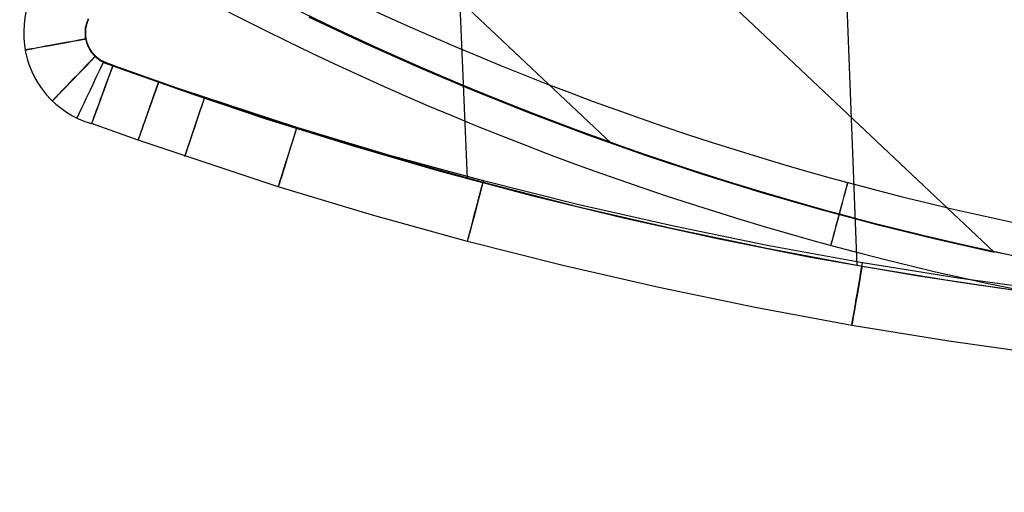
# Model space of a CAD drawing. Extents: x -919 to -345, y -585 to -19.
# Tile 1 of 123: x -881 to -729, y -585 to -513. Entities that reach past the tile are written whole.
import ezdxf

# ---------------------------------------------------------------- set-up
doc = ezdxf.new("R2010")
doc.units = 0
doc.layers.add('IMBOTT_SEDU', color=139, linetype='CONTINUOUS')
doc.layers.add('TELAIO', color=3, linetype='CONTINUOUS')

msp = doc.modelspace()

# ---------------------------------------------------------------- linework, layer by layer
at = {"layer": 'IMBOTT_SEDU'}
for p, q in [((-751.77, -550.49, -11.5), (-754.65, -476.83, -7.84)), ((-811.77, -537.11, -11.78), (-813.2, -504.3, -10.99)), ((-870.2, -512.51, -12.03), (-870.27, -512.66, -12.03)), ((-870.66, -514.06, -12.03), (-870.67, -514.17, -12.03)), ((-870.64, -513.96, -12.03), (-870.66, -514.06, -12.03)), ((-870.62, -513.85, -12.03), (-870.64, -513.96, -12.03)), ((-870.61, -513.74, -12.03), (-870.62, -513.85, -12.03)), ((-870.62, -515.54, -12.03), (-870.62, -513.82, -12.03)), ((-870.58, -513.64, -12.03), (-870.61, -513.74, -12.03)), ((-870.6, -514.06, -47.28), (-870.61, -514.16, -47.28)), ((-870.59, -513.97, -47.28), (-870.6, -514.06, -47.28)), ((-870.57, -513.87, -47.28), (-870.59, -513.97, -47.28)), ((-870.56, -513.53, -12.03), (-870.58, -513.64, -12.03)), ((-870.56, -513.77, -47.28), (-870.57, -513.87, -47.28)), ((-870.57, -514.16, -12.03), (-870.56, -514.07, -12.03)), ((-870.54, -513.43, -12.03), (-870.56, -513.53, -12.03)), ((-870.54, -513.68, -47.28), (-870.56, -513.77, -47.28)), ((-870.56, -514.07, -12.03), (-870.55, -513.97, -12.03)), ((-870.55, -513.97, -12.03), (-870.53, -513.88, -12.03)), ((-870.51, -513.32, -12.03), (-870.54, -513.43, -12.03)), ((-870.52, -513.58, -47.28), (-870.54, -513.68, -47.28)), ((-870.53, -513.88, -12.03), (-870.52, -513.79, -12.03)), ((-870.49, -513.49, -47.28), (-870.52, -513.58, -47.28)), ((-870.52, -513.79, -12.03), (-870.5, -513.69, -12.03)), ((-870.48, -513.22, -12.03), (-870.51, -513.32, -12.03)), ((-870.5, -513.69, -12.03), (-870.48, -513.6, -12.03)), ((-870.47, -513.4, -47.28), (-870.49, -513.49, -47.28)), ((-870.45, -513.12, -12.03), (-870.48, -513.22, -12.03)), ((-870.48, -513.6, -12.03), (-870.46, -513.51, -12.03)), ((-870.44, -513.3, -47.28), (-870.47, -513.4, -47.28)), ((-870.46, -513.51, -12.03), (-870.43, -513.41, -12.03)), ((-870.39, -512.96, -12.03), (-870.45, -513.12, -12.03)), ((-870.41, -513.21, -47.28), (-870.44, -513.3, -47.28)), ((-870.43, -513.41, -12.03), (-870.41, -513.32, -12.03)), ((-870.38, -513.12, -47.28), (-870.41, -513.21, -47.28)), ((-870.41, -513.32, -12.03), (-870.38, -513.23, -12.03)), ((-870.33, -512.81, -12.03), (-870.39, -512.96, -12.03)), ((-870.35, -513.02, -47.28), (-870.38, -513.12, -47.28)), ((-870.38, -513.23, -12.03), (-870.35, -513.14, -12.03)), ((-870.32, -512.93, -47.28), (-870.35, -513.02, -47.28)), ((-870.35, -513.14, -12.03), (-870.32, -513.05, -12.03)), ((-870.27, -512.66, -12.03), (-870.33, -512.81, -12.03)), ((-870.28, -512.84, -47.28), (-870.32, -512.93, -47.28)), ((-870.32, -513.05, -12.03), (-870.29, -512.96, -12.03)), ((-870.29, -512.96, -12.03), (-870.26, -512.87, -12.03)), ((-870.24, -512.75, -47.28), (-870.28, -512.84, -47.28)), ((-870.26, -512.87, -12.03), (-870.22, -512.78, -12.03)), ((-870.21, -512.66, -47.28), (-870.24, -512.75, -47.28)), ((-870.22, -512.78, -12.03), (-870.18, -512.7, -12.03)), ((-870.16, -512.57, -47.28), (-870.21, -512.66, -47.28)), ((-870.18, -512.7, -12.03), (-870.14, -512.61, -12.03)), ((-870.68, -514.39, -12.03), (-870.69, -514.51, -12.03)), ((-870.69, -514.51, -12.03), (-870.69, -514.62, -12.03)), ((-870.69, -514.62, -12.03), (-870.69, -514.74, -12.03)), ((-870.69, -514.74, -12.03), (-870.69, -514.86, -12.03)), ((-870.69, -514.86, -12.03), (-870.68, -514.98, -12.03)), ((-870.67, -514.17, -12.03), (-870.68, -514.28, -12.03)), ((-870.68, -514.28, -12.03), (-870.68, -514.39, -12.03)), ((-870.68, -514.98, -12.03), (-870.68, -515.1, -12.03)), ((-870.68, -515.1, -12.03), (-870.66, -515.21, -12.03)), ((-870.66, -515.21, -12.03), (-870.65, -515.33, -12.03)), ((-870.65, -515.33, -12.03), (-870.64, -515.42, -12.03)), ((-870.63, -514.35, -47.28), (-870.64, -514.45, -47.28)), ((-870.64, -514.45, -47.28), (-870.64, -514.55, -47.28)), ((-870.64, -514.55, -47.28), (-870.64, -514.65, -47.28)), ((-870.64, -514.65, -47.28), (-870.64, -514.74, -47.28)), ((-870.64, -514.74, -47.28), (-870.64, -514.84, -47.28)), ((-870.64, -514.84, -47.28), (-870.64, -514.94, -47.28)), ((-870.64, -514.94, -47.28), (-870.63, -515.03, -47.28)), ((-870.64, -515.42, -12.03), (-870.63, -515.5, -12.03)), ((-870.62, -514.26, -47.28), (-870.63, -514.35, -47.28)), ((-870.63, -515.03, -47.28), (-870.63, -515.13, -47.28)), ((-870.63, -515.13, -47.28), (-870.62, -515.23, -47.28)), ((-870.63, -515.5, -12.03), (-870.59, -515.67, -12.03)), ((-870.61, -514.16, -47.28), (-870.62, -514.26, -47.28)), ((-870.62, -515.23, -47.28), (-870.61, -515.33, -47.28)), ((-870.61, -515.33, -47.28), (-870.59, -515.42, -47.28)), ((-870.6, -514.54, -12.03), (-870.59, -514.45, -12.03)), ((-870.6, -514.64, -12.03), (-870.6, -514.54, -12.03)), ((-870.6, -514.73, -12.03), (-870.6, -514.64, -12.03)), ((-870.6, -514.83, -12.03), (-870.6, -514.73, -12.03)), ((-870.59, -514.92, -12.03), (-870.6, -514.83, -12.03)), ((-870.59, -514.35, -12.03), (-870.58, -514.26, -12.03)), ((-870.59, -514.45, -12.03), (-870.59, -514.35, -12.03)), ((-870.59, -515.02, -12.03), (-870.59, -514.92, -12.03)), ((-870.58, -515.11, -12.03), (-870.59, -515.02, -12.03)), ((-870.59, -515.42, -47.28), (-870.58, -515.52, -47.28)), ((-870.58, -514.26, -12.03), (-870.57, -514.16, -12.03)), ((-870.57, -515.21, -12.03), (-870.58, -515.11, -12.03)), ((-870.58, -515.52, -47.28), (-870.56, -515.61, -47.28)), ((-870.56, -515.3, -12.03), (-870.57, -515.21, -12.03)), ((-870.55, -515.4, -12.03), (-870.56, -515.3, -12.03)), ((-870.53, -515.49, -12.03), (-870.55, -515.4, -12.03)), ((-870.51, -515.59, -12.03), (-870.53, -515.49, -12.03)), ((-870.5, -515.68, -12.03), (-870.51, -515.59, -12.03)), ((-870.59, -515.67, -12.03), (-870.56, -515.83, -12.03)), ((-870.56, -515.61, -47.28), (-870.54, -515.71, -47.28)), ((-870.56, -515.83, -12.03), (-870.51, -516, -12.03)), ((-870.54, -515.71, -47.28), (-870.52, -515.8, -47.28)), ((-870.52, -515.8, -47.28), (-870.5, -515.9, -47.28)), ((-870.51, -516, -12.03), (-870.49, -516.09, -12.03)), ((-870.47, -515.77, -12.03), (-870.5, -515.68, -12.03)), ((-870.5, -515.9, -47.28), (-870.48, -515.99, -47.28)), ((-870.49, -516.09, -12.03), (-870.46, -516.17, -12.03)), ((-870.48, -515.99, -47.28), (-870.45, -516.09, -47.28)), ((-870.45, -515.87, -12.03), (-870.47, -515.77, -12.03)), ((-870.46, -516.17, -12.03), (-870.44, -516.26, -12.03)), ((-870.43, -515.96, -12.03), (-870.45, -515.87, -12.03)), ((-870.45, -516.09, -47.28), (-870.42, -516.18, -47.28)), ((-870.44, -516.26, -12.03), (-870.41, -516.34, -12.03)), ((-870.4, -516.05, -12.03), (-870.43, -515.96, -12.03)), ((-870.42, -516.18, -47.28), (-870.39, -516.27, -47.28)), ((-870.41, -516.34, -12.03), (-870.38, -516.43, -12.03)), ((-870.38, -516.14, -12.03), (-870.4, -516.05, -12.03)), ((-870.39, -516.27, -47.28), (-870.36, -516.37, -47.28)), ((-870.35, -516.23, -12.03), (-870.38, -516.14, -12.03)), ((-870.38, -516.43, -12.03), (-870.34, -516.51, -12.03)), ((-870.36, -516.37, -47.28), (-870.33, -516.46, -47.28)), ((-870.31, -516.32, -12.03), (-870.35, -516.23, -12.03)), ((-870.34, -516.51, -12.03), (-870.31, -516.6, -12.03)), ((-870.33, -516.46, -47.28), (-870.29, -516.55, -47.28)), ((-870.28, -516.41, -12.03), (-870.31, -516.32, -12.03)), ((-870.31, -516.6, -12.03), (-870.27, -516.68, -12.03)), ((-870.29, -516.55, -47.28), (-870.26, -516.64, -47.28)), ((-870.25, -516.5, -12.03), (-870.28, -516.41, -12.03)), ((-870.27, -516.68, -12.03), (-870.2, -516.84, -12.03)), ((-870.26, -516.64, -47.28), (-870.22, -516.73, -47.28)), ((-870.21, -516.59, -12.03), (-870.25, -516.5, -12.03)), ((-870.22, -516.73, -47.28), (-870.18, -516.82, -47.28)), ((-870.17, -516.68, -12.03), (-870.21, -516.59, -12.03)), ((-870.2, -516.84, -12.03), (-870.16, -516.92, -12.03)), ((-870.18, -516.82, -47.28), (-870.14, -516.9, -47.28)), ((-870.13, -516.76, -12.03), (-870.17, -516.68, -12.03)), ((-870.16, -516.92, -12.03), (-870.12, -517, -12.03)), ((-870.14, -516.9, -47.28), (-870.09, -516.99, -47.28)), ((-870.09, -516.85, -12.03), (-870.13, -516.76, -12.03)), ((-870.12, -517, -12.03), (-870.08, -517.08, -12.03)), ((-870.05, -516.93, -12.02), (-870.09, -516.85, -12.03)), ((-870.09, -516.99, -47.28), (-870.05, -517.08, -47.28)), ((-870.08, -517.08, -12.03), (-870.04, -517.16, -12.03)), ((-870.01, -517.02, -12.02), (-870.05, -516.93, -12.02)), ((-870.05, -517.08, -47.28), (-870, -517.16, -47.28)), ((-869.96, -517.1, -12.02), (-870.01, -517.02, -12.02)), ((-869.91, -517.18, -12.02), (-869.96, -517.1, -12.02)), ((-870.04, -517.16, -12.03), (-869.99, -517.24, -12.03)), ((-870, -517.16, -47.28), (-869.95, -517.25, -47.28)), ((-869.99, -517.24, -12.03), (-869.95, -517.31, -12.03)), ((-869.95, -517.25, -47.28), (-869.9, -517.33, -47.28)), ((-869.95, -517.31, -12.03), (-869.88, -517.42, -12.02)), ((-869.86, -517.27, -12.02), (-869.91, -517.18, -12.02)), ((-869.9, -517.33, -47.28), (-869.85, -517.41, -47.28)), ((-869.88, -517.42, -12.02), (-869.8, -517.53, -12.02)), ((-869.81, -517.35, -12.02), (-869.86, -517.27, -12.02)), ((-869.85, -517.41, -47.28), (-869.8, -517.5, -47.28)), ((-869.76, -517.43, -12.02), (-869.81, -517.35, -12.02)), ((-869.8, -517.5, -47.28), (-869.74, -517.58, -47.28)), ((-869.8, -517.53, -12.02), (-869.73, -517.64, -12.02)), ((-869.71, -517.51, -12.02), (-869.76, -517.43, -12.02)), ((-869.74, -517.58, -47.28), (-869.69, -517.66, -47.28)), ((-869.73, -517.64, -12.02), (-869.65, -517.75, -12.02)), ((-869.65, -517.58, -12.02), (-869.71, -517.51, -12.02)), ((-869.69, -517.66, -47.28), (-869.63, -517.73, -47.28)), ((-869.6, -517.66, -12.02), (-869.65, -517.58, -12.02)), ((-869.65, -517.75, -12.02), (-869.56, -517.85, -12.02)), ((-869.63, -517.73, -47.28), (-869.57, -517.81, -47.28)), ((-869.54, -517.74, -12.02), (-869.6, -517.66, -12.02)), ((-869.57, -517.81, -47.28), (-869.51, -517.89, -47.28)), ((-869.56, -517.85, -12.02), (-869.48, -517.95, -12.02)), ((-869.48, -517.81, -12.02), (-869.54, -517.74, -12.02)), ((-869.51, -517.89, -47.28), (-869.45, -517.96, -47.28)), ((-869.42, -517.88, -12.02), (-869.48, -517.81, -12.02)), ((-869.48, -517.95, -12.02), (-869.39, -518.05, -12.02)), ((-869.45, -517.96, -47.28), (-869.38, -518.03, -47.28)), ((-869.36, -517.96, -12.02), (-869.42, -517.88, -12.02)), ((-869.39, -518.05, -12.02), (-869.3, -518.15, -12.02)), ((-869.38, -518.03, -47.28), (-869.32, -518.11, -47.28)), ((-869.29, -518.03, -12.02), (-869.36, -517.96, -12.02)), ((-869.32, -518.11, -47.28), (-869.25, -518.18, -47.28)), ((-869.3, -518.15, -12.02), (-869.21, -518.24, -12.02)), ((-869.23, -518.1, -12.02), (-869.29, -518.03, -12.02)), ((-869.25, -518.18, -47.28), (-869.18, -518.25, -47.28)), ((-869.16, -518.16, -12.02), (-869.23, -518.1, -12.02)), ((-869.21, -518.24, -12.02), (-869.12, -518.34, -12.02)), ((-869.18, -518.25, -47.28), (-869.11, -518.32, -47.28)), ((-869.09, -518.23, -12.02), (-869.16, -518.16, -12.02)), ((-869.12, -518.34, -12.02), (-869.02, -518.43, -12.02)), ((-869.11, -518.32, -47.28), (-869.04, -518.38, -47.28)), ((-869.02, -518.3, -12.02), (-869.09, -518.23, -12.02)), ((-869.04, -518.38, -47.28), (-868.97, -518.45, -47.28)), ((-868.95, -518.36, -12.02), (-869.02, -518.3, -12.02)), ((-869.02, -518.43, -12.02), (-868.92, -518.51, -12.02)), ((-868.97, -518.45, -47.28), (-868.9, -518.51, -47.28)), ((-868.88, -518.42, -12.02), (-868.95, -518.36, -12.02)), ((-868.92, -518.51, -12.02), (-868.82, -518.6, -12.02)), ((-868.9, -518.51, -47.28), (-868.82, -518.57, -47.28)), ((-868.81, -518.49, -12.02), (-868.88, -518.42, -12.02)), ((-868.82, -518.57, -47.28), (-868.75, -518.63, -47.28)), ((-868.82, -518.6, -12.02), (-868.71, -518.68, -12.02)), ((-868.73, -518.55, -12.02), (-868.81, -518.49, -12.02)), ((-868.66, -518.6, -12.02), (-868.73, -518.55, -12.02)), ((-868.58, -518.66, -12.02), (-868.66, -518.6, -12.02)), ((-868.75, -518.63, -47.28), (-868.67, -518.69, -47.28)), ((-868.71, -518.68, -12.02), (-868.61, -518.76, -12.02)), ((-868.67, -518.69, -47.28), (-868.59, -518.75, -47.28)), ((-868.61, -518.76, -12.02), (-868.5, -518.83, -12.02)), ((-868.59, -518.75, -47.28), (-868.51, -518.81, -47.28)), ((-868.5, -518.72, -12.02), (-868.58, -518.66, -12.02)), ((-868.51, -518.81, -47.28), (-868.43, -518.86, -47.28)), ((-868.43, -518.77, -12.02), (-868.5, -518.72, -12.02)), ((-868.5, -518.83, -12.02), (-868.39, -518.91, -12.02)), ((-868.35, -518.82, -12.02), (-868.43, -518.77, -12.02)), ((-868.43, -518.86, -47.28), (-868.35, -518.92, -47.28)), ((-868.39, -518.91, -12.02), (-868.28, -518.98, -12.02)), ((-868.27, -518.88, -12.02), (-868.35, -518.82, -12.02)), ((-868.35, -518.92, -47.28), (-868.27, -518.97, -47.28)), ((-868.28, -518.98, -12.02), (-868.16, -519.05, -12.02)), ((-868.19, -518.93, -12.02), (-868.27, -518.88, -12.02)), ((-868.27, -518.97, -47.28), (-868.18, -519.02, -47.28)), ((-868.1, -518.97, -12.02), (-868.19, -518.93, -12.02)), ((-868.18, -519.02, -47.28), (-868.1, -519.07, -47.28)), ((-868.16, -519.05, -12.02), (-868.05, -519.11, -12.02)), ((-868.02, -519.02, -12.01), (-868.1, -518.97, -12.02)), ((-868.1, -519.07, -47.28), (-868.01, -519.11, -47.28)), ((-868.05, -519.11, -12.02), (-867.93, -519.17, -12.02)), ((-867.94, -519.06, -12.01), (-868.02, -519.02, -12.01)), ((-868.01, -519.11, -47.28), (-867.93, -519.16, -47.28)), ((-867.85, -519.11, -12.01), (-867.94, -519.06, -12.01)), ((-867.93, -519.16, -47.28), (-867.84, -519.2, -47.28)), ((-867.93, -519.17, -12.02), (-867.81, -519.23, -12.02)), ((-867.77, -519.15, -12.01), (-867.85, -519.11, -12.01)), ((-867.84, -519.2, -47.28), (-867.75, -519.25, -47.28)), ((-867.81, -519.23, -12.02), (-867.69, -519.29, -12.01)), ((-867.68, -519.19, -12.01), (-867.77, -519.15, -12.01)), ((-867.75, -519.25, -47.28), (-867.66, -519.28, -47.28)), ((-867.69, -519.29, -12.01), (-867.57, -519.34, -12.01)), ((-867.5, -519.26, -12.01), (-867.68, -519.19, -12.01)), ((-867.66, -519.28, -47.28), (-867.49, -519.36, -47.28)), ((-867.57, -519.34, -12.01), (-867.36, -519.42, -12.01)), ((-867.32, -519.33, -12.01), (-867.5, -519.26, -12.01)), ((-867.49, -519.36, -47.28), (-867.3, -519.43, -47.28)), ((-867.36, -519.42, -12.01), (-866.43, -519.76, -12.01)), ((-866.41, -519.67, -12.01), (-867.32, -519.33, -12.01)), ((-867.3, -519.43, -47.28), (-866.39, -519.76, -47.28)), ((-866.43, -519.76, -12.01), (-864.99, -520.29, -12)), ((-866.41, -519.67, -12.01), (-852.32, -524.65, -11.96)), ((-859.35, -522.26, -47.28), (-866.39, -519.76, -47.28)), ((-864.99, -520.29, -12), (-853.95, -524.19, -11.96)), ((-838.06, -529.26, -47.28), (-859.35, -522.26, -47.28)), ((-853.95, -524.19, -11.96), (-842.84, -527.89, -11.92)), ((-852.32, -524.65, -11.96), (-838.11, -529.31, -11.9)), ((-862.52, -531.21, -29.62), (-869.68, -528.65, -29.62)), ((-842.84, -527.89, -11.92), (-829.56, -532.03, -11.87)), ((-838.11, -529.31, -11.9), (-823.8, -533.65, -11.84)), ((-823.75, -533.53, -47.28), (-838.06, -529.26, -47.28)), ((-840.93, -538.37, -29.61), (-862.52, -531.21, -29.62)), ((-829.56, -532.03, -11.87), (-816.2, -535.89, -11.81)), ((-823.8, -533.65, -11.84), (-809.4, -537.67, -11.77)), ((-809.34, -537.47, -47.28), (-823.75, -533.53, -47.28)), ((-816.2, -535.89, -11.81), (-801.92, -539.7, -11.74)), ((-809.4, -537.67, -11.77), (-794.91, -541.38, -11.7)), ((-794.85, -541.1, -47.28), (-809.34, -537.47, -47.28)), ((-826.41, -542.74, -29.6), (-840.93, -538.37, -29.61)), ((-801.92, -539.7, -11.74), (-787.55, -543.19, -11.67)), ((-780.28, -544.4, -47.28), (-794.85, -541.1, -47.28)), ((-811.8, -546.78, -29.58), (-826.41, -542.74, -29.6)), ((-794.91, -541.38, -11.7), (-780.35, -544.76, -11.63)), ((-787.55, -543.19, -11.67), (-773.28, -546.34, -11.6)), ((-765.65, -547.39, -47.28), (-780.28, -544.4, -47.28)), ((-780.35, -544.76, -11.63), (-765.71, -547.83, -11.57)), ((-797.11, -550.49, -29.57), (-811.8, -546.78, -29.58)), ((-773.28, -546.34, -11.6), (-758.95, -549.18, -11.54)), ((-750.95, -550.06, -47.28), (-765.65, -547.39, -47.28)), ((-765.71, -547.83, -11.57), (-751.02, -550.57, -11.5)), ((-758.95, -549.18, -11.54), (-742.32, -552.09, -11.46)), ((-736.2, -552.41, -47.28), (-750.95, -550.06, -47.28)), ((-782.34, -553.88, -29.55), (-797.11, -550.49, -29.57)), ((-751.02, -550.57, -11.5), (-736.26, -553, -11.44)), ((-742.32, -552.09, -11.46), (-723.39, -554.9, -11.38)), ((-736.26, -553, -11.44), (-721.46, -555.12, -11.37)), ((-721.4, -554.45, -47.28), (-736.2, -552.41, -47.28)), ((-767.5, -556.95, -29.54), (-782.34, -553.88, -29.55)), ((-752.6, -559.7, -29.53), (-767.5, -556.95, -29.54)), ((-737.65, -562.12, -29.52), (-752.6, -559.7, -29.53)), ((-722.65, -564.22, -29.51), (-737.65, -562.12, -29.52))]:
    msp.add_line(p, q, dxfattribs=at)
at = {"layer": 'IMBOTT_SEDU', "extrusion": (-0.001277, 0.000367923, 0.999999)}
msp.add_arc((-865.67, -514.71, -28.71), 14.51, 120.838, 253.784, dxfattribs=at)
at = {"layer": 'IMBOTT_SEDU', "extrusion": (-0.179867, 0.983691, -0.000511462)}
msp.add_arc((937.53, -29.85, -350.6), 21.07, 303.3214, 56.8516, dxfattribs=at)
at = {"layer": 'IMBOTT_SEDU', "extrusion": (0.720289, -0.693673, 0.001216)}
msp.add_arc((-964.61, -29.35, -266.53), 21.09, 123.1492, 236.6044, dxfattribs=at)
at = {"layer": 'IMBOTT_SEDU', "extrusion": (0.903498, -0.42859, 0.00145)}
msp.add_arc((-829.41, -28.86, -561.64), 21.11, 123.2027, 236.5297, dxfattribs=at)
at = {"layer": 'IMBOTT_SEDU', "extrusion": (0.93876, -0.344567, 0.001577)}
msp.add_arc((-774.85, -28.67, -634.31), 21.09, 123.1443, 236.5984, dxfattribs=at)
at = {"layer": 'IMBOTT_SEDU', "extrusion": (0.943579, -0.331144, 0.001347)}
msp.add_arc((-765.74, -28.79, -637.98), 21.12, 123.2359, 236.619, dxfattribs=at)
at = {"layer": 'IMBOTT_SEDU', "extrusion": (0.947388, -0.320086, 0.001136)}
msp.add_arc((-758.25, -28.89, -639.55), 21.14, 123.3277, 236.6416, dxfattribs=at)
at = {"layer": 'IMBOTT_SEDU', "extrusion": (0.954412, -0.298493, 0.000747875)}
msp.add_arc((-743.65, -29.09, -641.91), 21.19, 123.5176, 236.6846, dxfattribs=at)
at = {"layer": 'IMBOTT_SEDU', "extrusion": (0.966787, -0.255584, 0.000125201)}
msp.add_arc((-714.79, -29.38, -645.1), 21.31, 123.9335, 236.7476, dxfattribs=at)
at = {"layer": 'IMBOTT_SEDU', "extrusion": (0.985371, -0.170423, -0.000575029)}
msp.add_arc((-658.2, -29.59, -646.19), 21.57, 124.7931, 236.8718, dxfattribs=at)
at = {"layer": 'TELAIO'}
for p, q in [((-730.67, -548.41, -38.59), (-877.27, -410.28, -38.59)), ((-730.67, -548.41, -33.59), (-877.27, -410.28, -33.59)), ((-877.27, -410.28, -36.09), (-730.67, -548.41, -36.09)), ((-789.6, -531.7, -38.59), (-878.2, -448.22, -38.59)), ((-789.6, -531.7, -33.59), (-878.2, -448.22, -33.59)), ((-836.18, -512.25, -38.59), (-827.75, -516.22, -38.59)), ((-836.18, -512.25, -33.59), (-827.75, -516.22, -33.59)), ((-827.75, -516.22, -36.09), (-836.18, -512.25, -36.09)), ((-827.75, -516.22, -38.59), (-819.23, -520.01, -38.59)), ((-827.75, -516.22, -33.59), (-819.23, -520.01, -33.59)), ((-819.23, -520.01, -36.09), (-827.75, -516.22, -36.09)), ((-819.23, -520.01, -38.59), (-810.63, -523.64, -38.59)), ((-819.23, -520.01, -33.59), (-810.63, -523.64, -33.59)), ((-810.63, -523.64, -36.09), (-819.23, -520.01, -36.09)), ((-810.63, -523.64, -38.59), (-801.97, -527.1, -38.59)), ((-810.63, -523.64, -33.59), (-801.97, -527.1, -33.59)), ((-801.97, -527.1, -36.09), (-810.63, -523.64, -36.09)), ((-801.97, -527.1, -38.59), (-793.23, -530.39, -38.59)), ((-801.97, -527.1, -33.59), (-793.23, -530.39, -33.59)), ((-793.23, -530.39, -36.09), (-801.97, -527.1, -36.09)), ((-793.23, -530.39, -38.59), (-784.44, -533.5, -38.59)), ((-793.23, -530.39, -33.59), (-784.44, -533.5, -33.59)), ((-784.44, -533.5, -36.09), (-793.23, -530.39, -36.09)), ((-784.44, -533.5, -38.59), (-775.59, -536.43, -38.59)), ((-784.44, -533.5, -33.59), (-775.59, -536.43, -33.59)), ((-775.59, -536.43, -36.09), (-784.44, -533.5, -36.09)), ((-775.59, -536.43, -38.59), (-766.68, -539.19, -38.59)), ((-775.59, -536.43, -33.59), (-766.68, -539.19, -33.59)), ((-766.68, -539.19, -36.09), (-775.59, -536.43, -36.09)), ((-766.68, -539.19, -38.59), (-757.74, -541.76, -38.59)), ((-766.68, -539.19, -33.59), (-757.74, -541.76, -33.59)), ((-757.74, -541.76, -36.09), (-766.68, -539.19, -36.09)), ((-757.74, -541.76, -38.59), (-748.75, -544.16, -38.59)), ((-757.74, -541.76, -33.59), (-748.75, -544.16, -33.59)), ((-748.75, -544.16, -36.09), (-757.74, -541.76, -36.09)), ((-748.75, -544.16, -38.59), (-739.72, -546.37, -38.59)), ((-748.75, -544.16, -33.59), (-739.72, -546.37, -33.59)), ((-739.72, -546.37, -36.09), (-748.75, -544.16, -36.09)), ((-739.72, -546.37, -38.59), (-730.67, -548.41, -38.59)), ((-739.72, -546.37, -33.59), (-730.67, -548.41, -33.59)), ((-730.67, -548.41, -36.09), (-739.72, -546.37, -36.09)), ((-730.67, -548.41, -33.59), (-730.67, -548.41, -38.59))]:
    msp.add_line(p, q, dxfattribs=at)
at = {"layer": 'TELAIO', "extrusion": (0.965304, -0.26105, -0.006381)}
msp.add_circle((-720.69, -39.83, -586.49), 5, dxfattribs=at)
at = {"layer": 'TELAIO', "extrusion": (5.35906e-08, 9.90635e-08, 1)}
msp.add_arc((-631.95, -89.43, -36.09), 464.39, 239.7231, 300.2769, dxfattribs=at)
at = {"layer": 'TELAIO', "extrusion": (-6.64039e-14, 1.50791e-09, 1)}
msp.add_arc((-631.95, -89.42, -41.09), 469.4, 239.7156, 300.2844, dxfattribs=at)
at = {"layer": 'TELAIO', "extrusion": (6.66106e-14, -1.50942e-09, 1)}
msp.add_arc((-631.95, -89.43, -31.09), 469.39, 239.7312, 300.2688, dxfattribs=at)
at = {"layer": 'TELAIO', "extrusion": (-5.24612e-08, -9.69779e-08, 1)}
msp.add_arc((-631.95, -89.42, -36.09), 474.4, 239.7237, 300.2763, dxfattribs=at)

doc.saveas('drawing.dxf')
